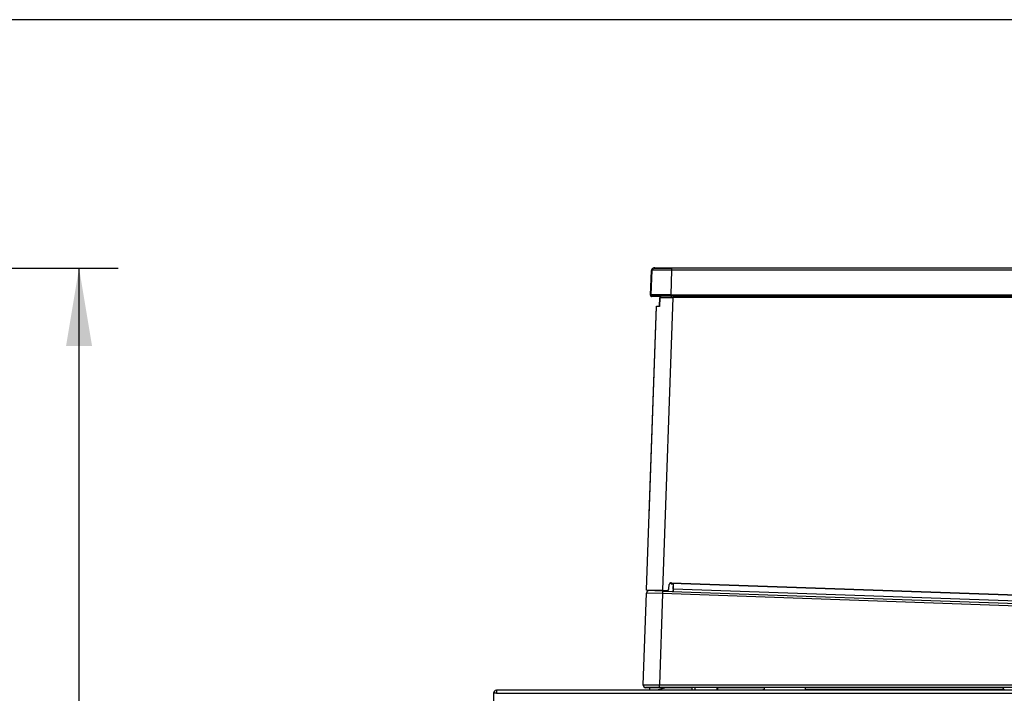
# Model space of a CAD drawing. Header units: millimetres. Extents: x 0 to 287, y 0 to 200.
# Tile 33 of 57: x 97 to 135, y 174 to 200. Entities that reach past the tile are written whole.
import ezdxf
from ezdxf.enums import TextEntityAlignment as Align

# ---------------------------------------------------------------- set-up
doc = ezdxf.new("R2010")
doc.units = ezdxf.units.MM
for name, color, linetype in [('130.190_BW4C_CTM', 7, 'Continuous'), ('Défaut', 7, 'Continuous'), ('Marges', 7, 'Continuous')]:
    doc.layers.add(name, color=color, linetype=linetype)
doc.styles.add('SEACAD_Arial', font='arial.ttf')
doc.dimstyles.new('ISO', dxfattribs={"dimtxt": 3, "dimasz": 3, "dimexe": 1.5, "dimexo": 0, "dimgap": 1.5, "dimtad": 1, "dimdec": 0, "dimlfac": 10, "dimtxsty": 'SEACAD_Arial', "dimblk1": '_SE_FILLED', "dimblk2": '_SE_FILLED', "dimsah": 1, "dimcen": 1.5, "dimazin": 0, "dimtfac": 1, "dimtdec": 3, "dimtmove": 0, "dimatfit": 3, "dimfxl": 1, "dimtolj": 1, "dimarcsym": 0})

# ---------------------------------------------------------------- blocks, each defined once
blk = doc.blocks.new('SE2')
at = {"layer": '130.190_BW4C_CTM', "color": 7, "linetype": 'Continuous'}
for p, q in [((121.267, 189.39), (121.3, 190.342)), ((121.295, 189.405), (121.329, 190.357)), ((121.309, 190.352), (121.314, 190.342)), ((121.4, 190.439), (122.044, 190.439)), ((121.429, 190.454), (122.073, 190.454)), ((122.073, 190.357), (122.04, 189.405)), ((122.073, 190.454), (162.154, 190.449)), ((122.073, 190.454), (122.073, 190.357)), ((162.154, 190.352), (122.073, 190.357)), ((122.04, 189.354), (121.345, 189.354)), ((122.04, 189.405), (162.188, 189.4)), ((122.04, 189.354), (122.04, 189.405)), ((162.188, 189.349), (122.04, 189.354)), ((122.062, 189.354), (122.06, 189.304)), ((121.112, 178.059), (121.495, 188.97)), ((121.643, 189.339), (121.316, 189.339)), ((121.495, 188.97), (121.61, 188.972)), ((121.619, 189.289), (121.608, 188.957)), ((121.61, 188.972), (121.621, 189.304)), ((121.621, 189.304), (122.127, 189.304)), ((121.641, 189.289), (121.643, 189.339)), ((121.643, 189.339), (121.641, 189.289)), ((121.651, 189.339), (121.65, 189.304)), ((122.127, 189.304), (121.732, 178.037)), ((162.164, 189.299), (122.127, 189.304)), ((121.212, 180.904), (121.493, 188.955)), ((121.494, 188.955), (121.493, 188.955)), ((121.112, 178.059), (121.732, 178.037)), ((121.112, 178.045), (121.113, 178.054)), ((121.112, 178.045), (121.116, 178.044)), ((121.731, 178.007), (121.141, 178.028)), ((121.731, 178.007), (121.727, 177.907)), ((121.731, 178.007), (121.732, 178.037)), ((121.731, 178.007), (170.547, 176.296)), ((121.732, 178.037), (121.732, 178.023)), ((121.732, 178.037), (121.901, 178.031)), ((121.732, 178.023), (121.908, 178.017)), ((121.973, 178.095), (121.987, 178.253)), ((122.062, 178.31), (122.061, 178.28)), ((122.061, 178.28), (122.131, 178.278)), ((122.062, 178.31), (122.069, 178.31)), ((122.069, 178.295), (122.07, 178.325)), ((161.838, 176.902), (122.069, 178.295)), ((122.07, 178.325), (161.839, 176.932)), ((122.13, 178.076), (122.128, 177.993)), ((122.131, 178.293), (122.129, 178.076)), ((122.134, 178.075), (122.13, 178.076)), ((122.134, 178.09), (122.131, 177.993)), ((122.141, 178.293), (122.134, 178.09)), ((122.134, 178.09), (161.863, 176.697)), ((120.984, 174.403), (121.108, 177.929)), ((121.727, 177.907), (121.108, 177.929)), ((121.727, 177.907), (121.605, 174.399)), ((170.543, 176.197), (121.727, 177.907)), ((120.984, 174.403), (121.605, 174.399)), ((120.985, 174.388), (120.985, 174.403)), ((121.605, 174.299), (121.084, 174.3)), ((121.605, 174.285), (121.085, 174.285)), ((121.243, 174.19), (121.243, 174.255)), ((121.92, 174.299), (121.514, 174.19)), ((121.605, 174.399), (168.616, 174.394)), ((121.605, 174.299), (121.605, 174.399)), ((121.605, 174.299), (121.605, 174.285)), ((168.616, 174.294), (121.605, 174.299)), ((122.863, 174.285), (121.605, 174.285)), ((122.863, 174.19), (122.863, 174.299)), ((122.963, 174.299), (122.963, 174.19)), ((123.83, 174.19), (123.83, 174.299)), ((123.843, 174.299), (123.843, 174.19)), ((125.638, 174.285), (123.843, 174.285)), ((125.582, 174.215), (125.582, 174.19)), ((125.582, 174.215), (125.638, 174.215)), ((125.638, 174.299), (125.638, 174.19)), ((127.216, 174.299), (127.217, 174.19)), ((134.816, 174.285), (127.217, 174.285)), ((127.217, 174.215), (134.871, 174.215)), ((134.89, 174.19), (134.806, 174.298)), ((115.347, 174.07), (115.227, 174.07)), ((115.227, 174.07), (115.227, 159.71)), ((115.347, 174.19), (115.357, 174.19)), ((115.347, 174.189), (115.347, 174.07)), ((115.347, 174.07), (162.107, 174.07)), ((162.107, 174.19), (115.357, 174.19))]:
    blk.add_line(p, q, dxfattribs=at)
for centre, radius, start, end in [((121.4, 190.339), 0.1, 108.0569, 178), ((121.429, 190.354), 0.1, 130.2813, 177.993), ((121.697, 161.407), 28.952, 89.2562, 90.7297), ((121.417, 190.375), 0.0758, 108.9354, 193.3289), ((121.429, 190.354), 0.1, 89.993, 111.2351), ((121.316, 189.389), 0.05, 178, 270), ((121.662, 145.542), 43.865, 90.4747, 90.4792), ((121.345, 189.404), 0.05, 177.993, 269.993), ((121.662, 145.542), 43.865, 89.5067, 90.4747), ((121.208, 177.925), 0.1, 87.993, 177.993), ((121.142, 178.058), 0.03, 177.993, 267.993), ((121.904, 178.101), 0.07, 267.993, 354.993), ((121.896, 178.086), 0.07, 279.6973, 341.3559), ((122.067, 178.246), 0.08, 87.993, 174.993), ((122.06, 178.23), 0.08, 88, 148.12), ((121.084, 174.4), 0.1, 177.993, 269.993), ((121.085, 174.385), 0.1, 178, 270), ((115.347, 174.07), 0.12, 94.7802, 180), ((115.347, 174.07), 0.12, 90, 94.7802), ((115.357, 174.07), 0.12, 90, 94.7802)]:
    blk.add_arc(centre, radius, start, end, dxfattribs=at)
for centre, major_axis, ratio, start_param, end_param in [((122.045, 190.339), (-0.745, 0.003), 0.004677, 6.006087, 6.283044), ((122.012, 189.389), (-0.745, 0.002), 0.002338, 5.996293, 6.283109)]:
    blk.add_ellipse(centre, major_axis=major_axis, ratio=ratio, start_param=start_param, end_param=end_param, dxfattribs=at)
blk.add_open_spline([(121.308, 190.378), (121.304, 190.365), (121.304, 190.357), (121.309, 190.352)], degree=3, dxfattribs=at)
blk = doc.blocks.new('DMBLK14')
at = {"layer": 'Défaut', "linetype": 'Continuous'}
for points in [[(99.786, 187.439), (99.286, 190.439), (98.786, 187.439)], [(99.786, 125.89), (98.786, 125.89), (99.286, 122.89)]]:
    blk.add_hatch(color=7, dxfattribs=at).paths.add_polyline_path(points)
at = {"layer": 'Défaut', "color": 7, "linetype": 'Continuous'}
for p, q in [((73.754, 190.439), (100.786, 190.439)), ((99.286, 122.89), (99.286, 190.439)), ((90.173, 122.89), (100.786, 122.89))]:
    blk.add_line(p, q, dxfattribs=at)
at = {"layer": 'Défaut', "color": 7, "linetype": 'Continuous', "style": 'SEACAD_Arial'}
blk.add_text('675', height=3, rotation=90, dxfattribs=at).set_placement((95.536, 153.143), align=Align.TOP_LEFT)
blk = doc.blocks.new('_SE_FILLED')
at = {"color": 0}
blk.add_line((0, 0), (-1, 0), dxfattribs=at)
blk.add_solid([(0, 0), (-1, -0.1665), (-1, 0.1665), (0, 0)], dxfattribs=at)

msp = doc.modelspace()

# ---------------------------------------------------------------- linework, layer by layer
at = {"layer": 'Marges', "color": 7, "linetype": 'Continuous'}
msp.add_line((287, 200), (10, 200), dxfattribs=at)

# ---------------------------------------------------------------- block references
at = {"layer": 'Défaut'}
msp.add_blockref('SE2', (0, 0), dxfattribs=at)

# ---------------------------------------------------------------- dimensions: what is measured, and where the dimension line sits
at = {"layer": 'Défaut', "color": 7, "linetype": 'Continuous'}
dim = msp.add_linear_dim(base=(99.2862, 190.4386), p1=(87.008, 122.8899), p2=(73.754, 190.4386), angle=90, text='\\A1;<>', dimstyle='ISO', dxfattribs=at)
dim.commit()
dim.dimension.update_dxf_attribs({"geometry": 'DMBLK14', "text_midpoint": (99.2862, 156.6643), "dimtype": 160})

doc.saveas('drawing.dxf')
